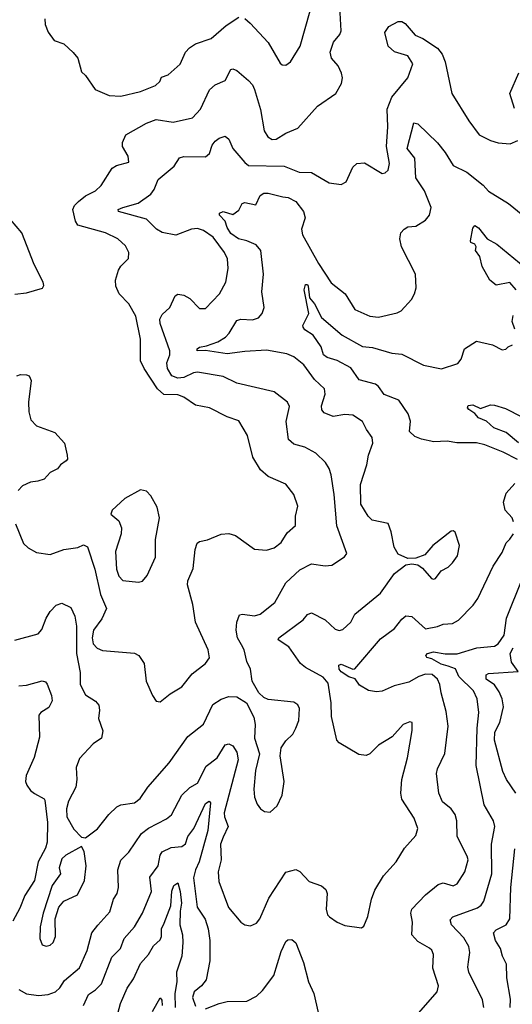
# Model space of a CAD drawing. Extents: x 1443846 to 1577407, y 839182 to 927291.
# Tile 26 of 256: x 1474210 to 1476716, y 850831 to 855840. Entities that reach past the tile are written whole.
import ezdxf

# ---------------------------------------------------------------- set-up
doc = ezdxf.new("R2010")
doc.units = 0

msp = doc.modelspace()

# ---------------------------------------------------------------- linework, layer by layer
at = {"layer": '0CON20XD'}
for points in [[(1474885, 852402.5), (1474905, 852372.5), (1474925, 852370), (1474975, 852410), (1475035, 852446), (1475087.5, 852512.5), (1475156, 852565), (1475175.7, 852594.3), (1475169.2, 852635), (1475104.5, 852775), (1475090.5, 852865), (1475063.5, 852965), (1475065.6, 852985), (1475092, 853048), (1475103.3, 853145), (1475113.4, 853176.6), (1475125, 853186), (1475165, 853194.3), (1475235, 853222.2), (1475275, 853226.5), (1475308.8, 853215), (1475405, 853145.6), (1475465, 853141.2), (1475505, 853153.9), (1475540.5, 853179.5), (1475570.6, 853229.4), (1475612.8, 853267.2), (1475613.2, 853315), (1475624.5, 853365), (1475604.7, 853424.7), (1475565, 853476.9), (1475475, 853515.6), (1475435, 853549.2), (1475396.9, 853615), (1475369.2, 853725), (1475325, 853798.8), (1475265, 853820), (1475175, 853864.5), (1475105, 853878.5), (1475045, 853919.4), (1475015, 853931.9), (1474943.5, 853933.5), (1474911.2, 853961.2), (1474843.5, 854065), (1474824.5, 854105), (1474824.5, 854215), (1474801.5, 854331.5), (1474765.6, 854395), (1474715.6, 854445.6), (1474699.2, 854485), (1474698, 854515), (1474712.5, 854565), (1474725, 854586.2), (1474764.2, 854625.8), (1474765.8, 854655), (1474748.7, 854688.7), (1474710, 854725), (1474646.2, 854755), (1474505.8, 854795), (1474494.5, 854815), (1474481.1, 854875), (1474489.4, 854895), (1474508.6, 854915), (1474545, 854943.3), (1474595, 854969.4), (1474625, 854995.7), (1474680, 855085), (1474702.6, 855097.4), (1474766.2, 855115), (1474762, 855145), (1474733.1, 855195), (1474733.3, 855215), (1474750.6, 855255), (1474855, 855312.9), (1474905, 855332.9), (1474991.1, 855318.9), (1475088.9, 855341.1), (1475129.4, 855385), (1475176, 855484), (1475205, 855508.9), (1475255, 855531.4), (1475285, 855586), (1475295, 855590), (1475315, 855581.4), (1475375, 855530), (1475395, 855508.1), (1475404.7, 855485), (1475435, 855382.5), (1475454.4, 855275), (1475473.4, 855243.4), (1475495, 855230), (1475515, 855231.5), (1475565, 855262.5), (1475625, 855288), (1475725, 855400), (1475818.8, 855465), (1475848, 855515), (1475852.9, 855545), (1475847.6, 855567.6), (1475831.2, 855605), (1475795.7, 855645), (1475789.5, 855675), (1475806.5, 855725), (1475838.9, 855765), (1475846.1, 855783.9), (1475839.2, 855905)], [(1475355, 855845.6), (1475382.2, 855822.2), (1475475, 855724), (1475535, 855618.8), (1475545, 855610.8), (1475565, 855609.2), (1475587.1, 855625), (1475636.5, 855705), (1475687.3, 855885)], [(1474185, 852682.9), (1474304.6, 852715.4), (1474323.1, 852736.9), (1474344, 852796), (1474365, 852829.2), (1474395, 852860.8), (1474425, 852871.4), (1474469.6, 852849.6), (1474491.1, 852805), (1474499.4, 852755), (1474498.5, 852615), (1474518.5, 852518.5), (1474517.8, 852457.8), (1474545, 852405.8), (1474595, 852372.5), (1474613, 852353), (1474617, 852327), (1474610.8, 852285), (1474632.7, 852222.7), (1474626, 852184), (1474584.6, 852155.4), (1474515, 852082), (1474498.2, 852035), (1474500.9, 851975), (1474495.5, 851935), (1474459.3, 851865), (1474448.4, 851825), (1474450.2, 851785), (1474485, 851721.1), (1474525, 851681.2), (1474545, 851677.5), (1474606.4, 851723.6), (1474663.1, 851796.9), (1474705, 851835.5), (1474725, 851845.5), (1474795, 851855.6), (1474822.9, 851877.1), (1474861.5, 851935), (1474971.2, 852058.8), (1475065, 852192.5), (1475144.6, 852255.4), (1475193.4, 852356.6), (1475235, 852383.6), (1475273.8, 852396.2), (1475315, 852394.4), (1475364, 852365), (1475401.2, 852291.2), (1475408.5, 852255), (1475404.3, 852184.3), (1475430.9, 852105), (1475409.5, 852020.5), (1475401.5, 851925), (1475404.6, 851885), (1475418.6, 851848.6), (1475435, 851826), (1475455, 851812), (1475485, 851808), (1475519.7, 851840.3), (1475545.6, 851895), (1475555.5, 851965), (1475536, 852095), (1475540, 852135), (1475565, 852171.2), (1475600, 852205), (1475615.8, 852235), (1475631.1, 852275), (1475634.4, 852335), (1475624.5, 852354.5), (1475605, 852368.6), (1475475, 852381.4), (1475451.8, 852391.8), (1475426, 852415), (1475393.1, 852475), (1475384.2, 852535), (1475365.5, 852575.5), (1475352.9, 852635), (1475339, 852659), (1475318.6, 852695), (1475311.4, 852735), (1475315.3, 852774.7), (1475327.9, 852812.1), (1475344.5, 852815.5), (1475405, 852807.9), (1475434.2, 852815), (1475507.5, 852875), (1475563.6, 852975), (1475635, 853041.2), (1475695, 853071.1), (1475765, 853062.3), (1475797.5, 853065), (1475862.4, 853107.6), (1475874, 853125), (1475822.9, 853265), (1475809.7, 853425), (1475795.4, 853525), (1475785, 853556.7), (1475766.8, 853586.8), (1475716.7, 853635), (1475661.2, 853665), (1475605, 853680.8), (1475577.5, 853705), (1475565.2, 853795), (1475582.9, 853872.9), (1475572.5, 853895), (1475505, 853946.7), (1475315, 853990), (1475245, 854025.4), (1475115, 854047.4), (1475095, 854044.2), (1475045, 854019.8), (1475015, 854016.6), (1474985, 854028.9), (1474962.5, 854065), (1474958.1, 854095), (1474973.2, 854135), (1474974.1, 854155), (1474924.2, 854295), (1474923.6, 854316.4), (1474935, 854340), (1474973.8, 854376.2), (1475002, 854435), (1475015, 854443.8), (1475045, 854439.2), (1475075, 854420.8), (1475125, 854370), (1475155, 854370), (1475227.1, 854445), (1475258.6, 854505), (1475271.2, 854575), (1475266.8, 854623.2), (1475252.1, 854655), (1475193.8, 854733.8), (1475145, 854767.8), (1475115, 854777.5), (1475085, 854774.6), (1475005, 854744.6), (1474935, 854756.7), (1474905.5, 854775), (1474855.3, 854825.3), (1474712.5, 854865), (1474711.4, 854875), (1474734.2, 854885), (1474813.6, 854906.4), (1474877.7, 854952.3), (1474894.3, 854975.7), (1474915, 855027.5), (1474995.4, 855095), (1475022.6, 855137.4), (1475045, 855143.3), (1475155, 855143.1), (1475175, 855160), (1475188.6, 855201.4), (1475205, 855222), (1475225, 855237.1), (1475255, 855248), (1475275, 855232), (1475294.7, 855184.7), (1475355, 855113.3), (1475375, 855098.9), (1475555.3, 855095.3), (1475632.5, 855065), (1475695, 855063.1), (1475785, 855010.8), (1475845, 855001.4), (1475871.4, 855015), (1475905, 855090), (1475925, 855108), (1475965, 855112.5), (1476055, 855058), (1476069.7, 855060.3), (1476084, 855075), (1476091.9, 855108.1), (1476076.1, 855195), (1476083.8, 855295), (1476080, 855385), (1476103.5, 855446.5), (1476185.5, 855544.5), (1476210.8, 855615), (1476185, 855655.6), (1476117, 855677), (1476084, 855705), (1476067.5, 855775), (1476087.5, 855805), (1476135, 855830), (1476155, 855830), (1476170.5, 855820.5), (1476221.5, 855761.5), (1476261.2, 855745), (1476335, 855694.4), (1476359.1, 855665), (1476375.3, 855625.3), (1476409.5, 855465), (1476495.5, 855325.5), (1476548, 855255), (1476605, 855225.7), (1476645, 855213.3), (1476705, 855209.2), (1476743.8, 855225)], [(1474337.5, 855845), (1474339.2, 855815), (1474355, 855776.7), (1474385, 855733.8), (1474435, 855716.7), (1474482.3, 855672.3), (1474506.2, 855645), (1474523.9, 855573.9), (1474545, 855556.7), (1474594.5, 855484.5), (1474665, 855454.4), (1474725, 855451.1), (1474825.4, 855474.6), (1474901.2, 855505), (1474922.5, 855525), (1474932.3, 855547.7), (1474965, 855560), (1475026.4, 855613.6), (1475054.4, 855675), (1475074, 855696), (1475105, 855717.5), (1475185, 855743.5), (1475260.1, 855809.9), (1475325, 855853.3)], [(1476728.3, 855388.3), (1476703.8, 855465), (1476749.6, 855570.4)], [(1475355, 854151.6), (1475265, 854140.6), (1475155, 854157.5), (1475112.9, 854155), (1475112.5, 854165), (1475125, 854174.4), (1475159.8, 854180.2), (1475218.2, 854201.8), (1475256.7, 854225), (1475276.2, 854245), (1475315, 854310), (1475335, 854316.4), (1475395, 854312.2), (1475425, 854323.9), (1475443.2, 854345), (1475453.2, 854375), (1475441.5, 854455), (1475450.4, 854545), (1475437.5, 854665), (1475413.3, 854695), (1475365.4, 854715.4), (1475322.7, 854725), (1475285, 854751.9), (1475265, 854782.3), (1475255, 854815.7), (1475227.1, 854845), (1475226, 854855), (1475245, 854864.3), (1475295, 854848.8), (1475325, 854871.2), (1475341.2, 854905), (1475355, 854910.8), (1475412, 854898), (1475434.4, 854945), (1475453.1, 854956.9), (1475475, 854957.3), (1475549.6, 854939.6), (1475576, 854936), (1475615.8, 854915), (1475654, 854864), (1475662, 854832), (1475644.6, 854775), (1475648.9, 854745), (1475729.7, 854599.7), (1475795, 854501.9), (1475866.7, 854445), (1475916, 854365), (1475991.7, 854331.7), (1476035, 854326.5), (1476130.7, 854349.3), (1476150.7, 854359.3), (1476203.3, 854416.7), (1476219.2, 854445), (1476227.1, 854475), (1476224.2, 854545), (1476153.5, 854685), (1476144.4, 854725.6), (1476150, 854755), (1476165.9, 854774.1), (1476185, 854786.2), (1476225, 854790), (1476275, 854820), (1476295, 854846.2), (1476302.9, 854885), (1476269, 854969), (1476226.1, 855036.1), (1476220.8, 855135), (1476182.2, 855185), (1476215, 855315.6), (1476235, 855309.4), (1476335, 855214.3), (1476375.4, 855165), (1476415, 855098.2), (1476485, 855064.5), (1476568.3, 854998.3), (1476595, 854968.1), (1476697.5, 854905), (1476815, 854808.8)], [(1474185, 854444), (1474245, 854451.2), (1474326.4, 854473.6), (1474333, 854487), (1474330, 854505), (1474284.4, 854594.4), (1474221.2, 854755), (1474162.9, 854822.9)], [(1476736.1, 854466.1), (1476703.3, 854503.3), (1476635, 854490), (1476602.9, 854515), (1476562.5, 854585), (1476552, 854635), (1476528.8, 854665), (1476532.5, 854685), (1476525, 854697.5), (1476506.2, 854706.2), (1476503.3, 854715), (1476515, 854780), (1476525, 854793.3), (1476545, 854781.2), (1476588.6, 854725), (1476637.9, 854697.9), (1476810.8, 854555)], [(1476742.8, 853602.8), (1476669.4, 853639.4), (1476577.1, 853677.1), (1476535, 853687.7), (1476435, 853686.5), (1476385, 853696.4), (1476317.1, 853692.9), (1476255, 853706), (1476220, 853720), (1476192.7, 853745), (1476197.8, 853797.8), (1476187.3, 853835), (1476139.6, 853905), (1476065, 853934), (1476035, 853974.6), (1476019.6, 853985), (1475937.1, 854007.1), (1475895, 854068), (1475825, 854106.8), (1475775, 854122.2), (1475755, 854135.6), (1475744.5, 854175), (1475704, 854235), (1475661.5, 854261.5), (1475652, 854275), (1475650, 854285), (1475680.6, 854345), (1475656.7, 854465), (1475665, 854493.3), (1475675, 854492), (1475678.5, 854485), (1475684, 854425), (1475709.5, 854395), (1475746.2, 854325), (1475851.5, 854235), (1475955, 854178), (1476005, 854172.3), (1476102.7, 854142.7), (1476155, 854137.7), (1476265, 854082.7), (1476355.8, 854064.2), (1476439.5, 854090.5), (1476456.4, 854113.6), (1476473.1, 854165), (1476535, 854204.4), (1476615.5, 854185.5), (1476665, 854160), (1476683.3, 854163.3), (1476695, 854176.2), (1476717.5, 854185)], [(1476729.2, 854265), (1476715.6, 854305), (1476720.6, 854335)], [(1474205, 850905.5), (1474245, 850883.9), (1474305, 850876.4), (1474355, 850880.9), (1474392.5, 850895), (1474415.2, 850914.8), (1474437.7, 850952.3), (1474515, 851016.9), (1474553.8, 851105), (1474576.5, 851195), (1474606.9, 851233.1), (1474669.2, 851300.8), (1474687.3, 851365), (1474705.6, 851395), (1474713.3, 851425), (1474709.1, 851515), (1474725.3, 851564.7), (1474765.7, 851605), (1474829.8, 851700.2), (1474865, 851727.2), (1474956.4, 851773.6), (1474983.3, 851795), (1475034.5, 851895), (1475075, 851934.5), (1475115, 851955.7), (1475158.2, 852041.8), (1475215, 852085.4), (1475255, 852150.5), (1475275, 852155.4), (1475295.2, 852145.2), (1475315, 852114.2), (1475321.1, 852075), (1475251.2, 851805), (1475251.9, 851785), (1475270.6, 851735), (1475245, 851681.9), (1475232.4, 851645), (1475235.4, 851565), (1475220, 851505), (1475223.2, 851455), (1475273.2, 851323.2), (1475335, 851248.1), (1475355, 851235.7), (1475385, 851229.2), (1475415, 851244.4), (1475432.2, 851265), (1475478.4, 851371.6), (1475565, 851503.3), (1475615, 851516.7), (1475635, 851506.7), (1475682.5, 851455), (1475745, 851434.2), (1475767.1, 851415), (1475774.3, 851395), (1475769.2, 851315), (1475776, 851286), (1475785.8, 851275.8), (1475825, 851248.8), (1475865, 851231.2), (1475950, 851220), (1475961.2, 851228.8), (1475982.1, 851277.9), (1475999.5, 851365), (1476017.8, 851412.2), (1476060.8, 851485), (1476126.2, 851555), (1476168, 851625), (1476225, 851690), (1476235.6, 851724.4), (1476217.3, 851777.3), (1476154.7, 851874.7), (1476149.3, 851905), (1476154.7, 851975), (1476183.4, 852085), (1476206.3, 852223.7), (1476206.2, 852265), (1476195, 852268), (1476160.8, 852255), (1476105, 852190.9), (1476035, 852149.2), (1475991.2, 852105), (1475973, 852097), (1475935, 852102.5), (1475835, 852160.8), (1475822.9, 852175), (1475796.4, 852295), (1475795.4, 852365), (1475779.1, 852465), (1475753.5, 852495), (1475663.9, 852543.9), (1475638.8, 852565), (1475578.8, 852648.8), (1475525.8, 852685), (1475529.2, 852695), (1475652.8, 852787.2), (1475675, 852814.4), (1475695, 852822.2), (1475765, 852786.9), (1475815, 852738.8), (1475835, 852732), (1475855, 852737.5), (1475895.7, 852775), (1475915, 852816.2), (1476045, 852922), (1476117.3, 853022.7), (1476175, 853065.8), (1476205, 853071.2), (1476235.9, 853065.9), (1476259.7, 853049.7), (1476305, 852997.5), (1476315, 852993.3), (1476325, 852997.5), (1476354.3, 853035.7), (1476390, 853055), (1476412.7, 853077.3), (1476436.8, 853113.2), (1476447.5, 853165), (1476425, 853232.5), (1476415, 853240), (1476405, 853237.5), (1476312, 853165), (1476271.7, 853118.3), (1476225, 853101.2), (1476185, 853098), (1476135, 853120.8), (1476115, 853156.7), (1476099.8, 853235), (1476085, 853277.1), (1476004.2, 853294.2), (1475982.3, 853315), (1475946.6, 853375), (1475944.1, 853475), (1475975.8, 853575), (1475984.2, 853625), (1476007.5, 853685), (1476004.2, 853715), (1475974.2, 853755), (1475954.2, 853795), (1475905, 853827.8), (1475865, 853831.1), (1475805, 853821.8), (1475759.6, 853839.6), (1475748.1, 853855), (1475745.5, 853875), (1475763.8, 853935), (1475761.5, 853961.5), (1475709.9, 854009.9), (1475655, 854083.3), (1475605, 854125.4), (1475569.6, 854139.6), (1475465, 854158.2), (1475355, 854151.6)], [(1474195, 854027.5), (1474215, 854035.7), (1474245, 854033.3), (1474257.7, 854027.7), (1474268.8, 854005), (1474254.5, 853895), (1474256.9, 853845), (1474267.1, 853805), (1474295, 853774.4), (1474389.7, 853739.7), (1474438.8, 853685), (1474452, 853625), (1474453.3, 853605), (1474446.7, 853595), (1474417.5, 853575), (1474403.3, 853555), (1474365, 853535.8), (1474335, 853502.5), (1474301.7, 853491.7), (1474265, 853486.9), (1474225, 853468), (1474202, 853445)], [(1476747.1, 853687.1), (1476685, 853740.5), (1476622.9, 853762.9), (1476585, 853797.5), (1476544.6, 853814.6), (1476525, 853836.7), (1476495, 853856.2), (1476489.2, 853865), (1476492.2, 853877.8), (1476515, 853880), (1476555, 853862.5), (1476605, 853880), (1476625, 853878.8), (1476681.5, 853861.5), (1476765, 853819.1)], [(1476721.8, 853285), (1476715, 853305.8), (1476679.4, 853345), (1476670.9, 853385), (1476685, 853430.8), (1476729.2, 853480.8)], [(1474815, 852979.2), (1474835, 852984), (1474858.2, 853011.8), (1474900.5, 853105), (1474901.2, 853195), (1474921.9, 853305), (1474909.7, 853359.7), (1474877.6, 853417.6), (1474855, 853441.2), (1474825, 853448), (1474745, 853403.3), (1474681.2, 853345), (1474673.8, 853325), (1474715, 853290), (1474728.2, 853255), (1474726.7, 853225), (1474697.7, 853135), (1474703.2, 853045), (1474715, 853009.2), (1474735, 852987.1), (1474815, 852979.2)], [(1474188.1, 853275), (1474228.8, 853175), (1474252.7, 853152.7), (1474295, 853130), (1474365, 853119.4), (1474435.5, 853144.5), (1474505.4, 853154.6), (1474535, 853168.6), (1474555, 853158), (1474592.1, 853045), (1474620.9, 852915), (1474652, 852845), (1474627.4, 852792.6), (1474586, 852735), (1474579.1, 852695), (1474584, 852665), (1474605, 852642.1), (1474631.3, 852631.3), (1474795, 852616.7), (1474815.6, 852605.6), (1474844.2, 852565), (1474854.3, 852475), (1474885, 852402.5)], [(1476295, 851117.1), (1476235, 851150), (1476205.4, 851185), (1476208.5, 851248.5), (1476200, 851295), (1476204.5, 851315), (1476275, 851387.3), (1476338.9, 851441.1), (1476365, 851448.9), (1476415, 851433.1), (1476436.7, 851443.3), (1476475.5, 851505), (1476491.4, 851565), (1476486.9, 851585), (1476435.5, 851685), (1476433.4, 851763.4), (1476426, 851796), (1476405.6, 851825), (1476361.2, 851861.2), (1476342.2, 851905), (1476330, 852005), (1476335, 852028.8), (1476372.7, 852107.3), (1476390.4, 852245), (1476380.5, 852320.5), (1476353.9, 852415), (1476348.3, 852458.3), (1476336.4, 852485), (1476308.1, 852508.1), (1476275, 852510.8), (1476241.5, 852498.5), (1476190.6, 852469.4), (1476115, 852450.4), (1476055, 852423.3), (1476025, 852420), (1475985, 852428), (1475938.8, 852455), (1475916.6, 852486.6), (1475885, 852497.6), (1475845, 852522.7), (1475834.8, 852535), (1475833.4, 852556.6), (1475845, 852561.4), (1475905, 852536.2), (1475915, 852537.8), (1476045, 852689.4), (1476117.4, 852742.6), (1476155, 852790.6), (1476175, 852806.9), (1476205, 852803.1), (1476275, 852741.5), (1476335, 852752.1), (1476365.3, 852764.7), (1476411.4, 852768.6), (1476441.9, 852785), (1476518, 852862), (1476540.9, 852895), (1476619.8, 853060.2), (1476665, 853128.8), (1476685, 853178), (1476703.4, 853196.6), (1476722.5, 853225)], [(1476570.8, 850815), (1476565, 850853.3), (1476495.5, 850995), (1476489.8, 851019.8), (1476493.3, 851046.7), (1476500.8, 851095), (1476494.7, 851125), (1476469, 851169), (1476407.1, 851235), (1476400.3, 851259.7), (1476413.4, 851276.6), (1476538.9, 851321.1), (1476558.1, 851335), (1476571.5, 851355), (1476611.8, 851495), (1476611.2, 851645), (1476628.2, 851735), (1476620.4, 851765), (1476572.5, 851845), (1476533.4, 852045), (1476537.4, 852235), (1476545.9, 852315), (1476538, 852385), (1476518.5, 852425), (1476445, 852499.1), (1476427.5, 852537.5), (1476390.6, 852550.6), (1476355, 852560.6), (1476307.8, 852587.8), (1476281.4, 852595), (1476276.5, 852605), (1476284.5, 852615), (1476315, 852623.5), (1476375, 852614.1), (1476436, 852614), (1476535.4, 852644.6), (1476625, 852652.5), (1476645, 852664.4), (1476675, 852708.8), (1476687.1, 852795), (1476766.2, 852993.8)], [(1476733.8, 851905), (1476687, 851975), (1476668.6, 852015), (1476625.2, 852175), (1476627.3, 852215), (1476653, 852265), (1476672, 852345), (1476665, 852384.2), (1476649.7, 852420.3), (1476625.9, 852455.9), (1476583.4, 852485), (1476583.3, 852506.7), (1476595, 852513.8), (1476746.9, 852523.1), (1476711.9, 852571.9), (1476705.8, 852615), (1476720.7, 852645)], [(1474205, 852450.5), (1474245, 852453.8), (1474325, 852476.9), (1474341, 852471), (1474349.7, 852459.7), (1474372, 852402), (1474375.8, 852375), (1474359, 852341), (1474318, 852315), (1474307.9, 852302.1), (1474310.9, 852189.1), (1474283.2, 852086.8), (1474242.5, 851995), (1474240, 851965), (1474246, 851945), (1474265, 851918.8), (1474285, 851904), (1474335, 851876.7), (1474338.5, 851868.5), (1474351.8, 851755), (1474350.4, 851655), (1474341.8, 851625), (1474304.8, 851555), (1474285, 851460), (1474235.6, 851384.4), (1474210.4, 851319.6), (1474175.8, 851254.2)], [(1474535.5, 850825), (1474559.7, 850880.3), (1474596.4, 850903.6), (1474625.8, 850934.2), (1474678.9, 851071.1), (1474723.3, 851115), (1474741.5, 851165), (1474795, 851225.5), (1474834.7, 851295), (1474880, 851405), (1474872, 851478), (1474914, 851535), (1474925, 851588.8), (1474934.2, 851605.8), (1474981.5, 851628.5), (1475035, 851633.9), (1475053.6, 851646.4), (1475065.9, 851685), (1475095.7, 851725), (1475155, 851851.8), (1475173.5, 851863.5), (1475180.9, 851855), (1475167.4, 851715), (1475123.9, 851556.1), (1475104.6, 851515), (1475094.3, 851475), (1475113.6, 851325), (1475154.6, 851264.6), (1475168.5, 851215), (1475177.8, 851155), (1475177.6, 851052.4), (1475158.6, 850955), (1475134.7, 850925.3), (1475098.5, 850895), (1475089.7, 850865), (1475105, 850820.8)], [(1474345, 851126.2), (1474365, 851131.2), (1474380, 851145), (1474391.9, 851175), (1474390, 851265), (1474410, 851325), (1474435, 851356.2), (1474505, 851388), (1474539.3, 851460.7), (1474548.9, 851535), (1474538.3, 851608.3), (1474525, 851634), (1474445, 851589.2), (1474425, 851570.8), (1474411.1, 851525), (1474418.5, 851495), (1474376.2, 851435), (1474330, 851295), (1474314.3, 851224.3), (1474312.9, 851165), (1474325, 851133.3), (1474345, 851126.2)], [(1476704.7, 850815), (1476707.5, 850857.5), (1476688.7, 850965), (1476687.3, 851035), (1476666.8, 851075), (1476656, 851115), (1476630.4, 851155), (1476620.6, 851195), (1476635, 851210.5), (1476684.4, 851235), (1476703.8, 851265), (1476709.5, 851425), (1476728.7, 851621.3)], [(1474705, 850765.6), (1474723.3, 850835), (1474757.1, 850912.9), (1474788.8, 850961.2), (1474825, 851039.2), (1474865, 851084), (1474891.5, 851128.5), (1474925, 851158.8), (1474932.2, 851175), (1474931.5, 851215), (1474945, 851244.3), (1474978.8, 851331.2), (1474984.4, 851405.6), (1474994.1, 851435), (1475015, 851448.6), (1475027.3, 851405), (1475032.6, 851345), (1475025.9, 851305), (1475025.2, 851235), (1475038.9, 851185), (1475040, 851145), (1475034.4, 851075), (1475008.4, 850995), (1475010.4, 850945), (1475000.3, 850885), (1475001.9, 850815)], [(1475155, 850807.8), (1475225.3, 850834.7), (1475265, 850844.5), (1475365, 850846.4), (1475415, 850871.5), (1475445, 850900.5), (1475503, 850977), (1475540.6, 851099.4), (1475565, 851150.8), (1475575, 851159.2), (1475595, 851160), (1475615, 851144), (1475653.5, 851043.5), (1475678.8, 850945), (1475707.5, 850885), (1475745.3, 850715.3)], [(1476205, 850747.1), (1476334.4, 850895), (1476341.1, 850925), (1476311.5, 851015), (1476315.6, 851085), (1476306.6, 851106.6), (1476295, 851117.1)], [(1474885.2, 850794.8), (1474925, 850864), (1474932.6, 850852.6), (1474935.7, 850825)]]:
    msp.add_lwpolyline(points, dxfattribs=at)

doc.saveas('drawing.dxf')
